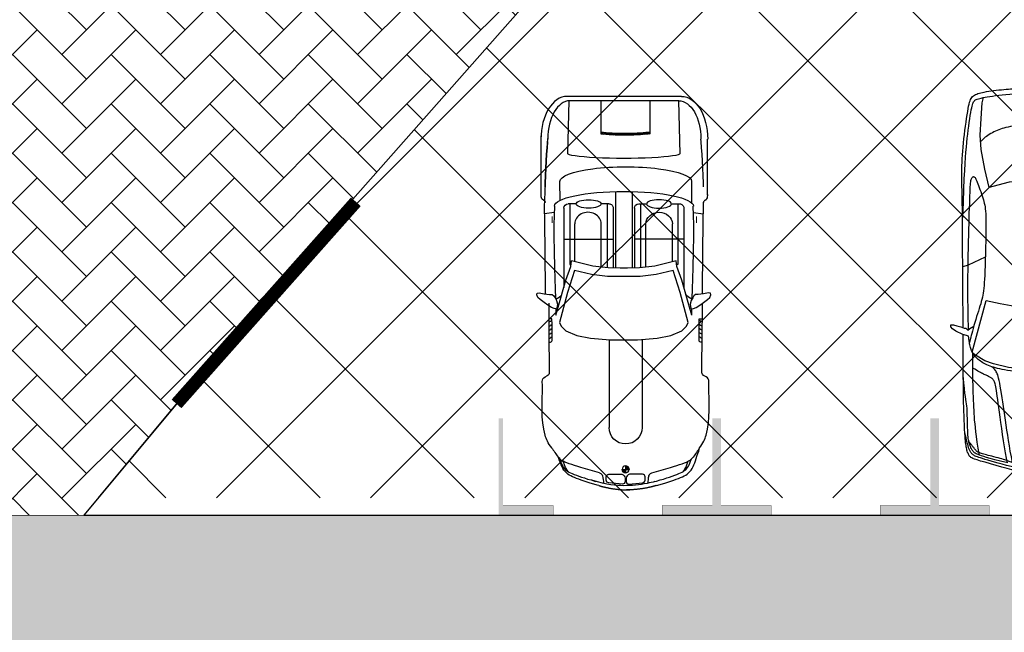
# Model space of a CAD drawing. Header units: millimetres. Extents: x 747415 to 1601423, y -236173 to 551995.
# Tile 233 of 256: x 982679 to 993973, y 161381 to 168408. Entities that reach past the tile are written whole.
import ezdxf

# ---------------------------------------------------------------- set-up
doc = ezdxf.new("R2010")
doc.units = ezdxf.units.MM
doc.header["$LTSCALE"] = 100
doc.header["$MEASUREMENT"] = 0
doc.linetypes.add('DASHED2', pattern=[9.525, 6.35, -3.175])
doc.layers.get('0').update_dxf_attribs({"linetype": 'CONTINUOUS', "lineweight": 0})
for name, color, linetype in [('CONTROL_POINTS', 140, 'CONTINUOUS'), ('T--A9041_VERHARDING_Parkeren', 9, 'CONTINUOUS'), ('T--L9041_VERHARDING_Wegen', 7, 'CONTINUOUS'), ('T--L9082_INRICHTING_SPECIFIEK_Auto', 8, 'CONTINUOUS')]:
    doc.layers.add(name, color=color, linetype=linetype)
for name, color, linetype, lineweight in [('T--A9041_VERHARDING_Wegen', 21, 'CONTINUOUS', 0), ('T--A9042_BEPLANTING', 90, 'CONTINUOUS', 0), ('T--L9032_HEKWERKEN', 7, 'CONTINUOUS', 0), ('T--L9067_BEHEERVOORZIENING_Belijning', 7, 'DASHED2', 0)]:
    doc.layers.add(name, color=color, linetype=linetype, lineweight=lineweight)
doc.layers.add('T--A9072_BELIJNING', color=7, linetype='CONTINUOUS', lineweight=0, true_color=0xffffff)

# ---------------------------------------------------------------- blocks, each defined once
blk = doc.blocks.new('auto107')
at = {"linetype": 'Continuous'}
for points in [[(1624, 1646), (1643, 1648), (1649, 1673), (1663, 1714), (1701, 1796), (1725, 1834), (1751, 1851), (1773, 1853), (1771, 1823), (1761, 1785), (1748, 1738), (1734, 1699), (1732, 1681), (1712, 1659), (1731, 1633), (1755, 1589)], [(72, 923), (73, 936), (74, 950), (75, 965), (76, 979), (78, 994), (79, 1008), (80, 1021), (82, 1035), (86, 1053), (91, 1077), (99, 1109), (110, 1151), (124, 1205), (141, 1267), (159, 1333), (178, 1399), (195, 1460), (210, 1512), (222, 1552), (232, 1580), (239, 1600), (245, 1613), (250, 1622), (256, 1628), (263, 1634), (270, 1640), (279, 1645), (288, 1650), (299, 1655), (309, 1660), (321, 1664), (333, 1667), (346, 1670), (360, 1673), (374, 1676), (388, 1678), (404, 1680), (421, 1683), (441, 1685), (465, 1687), (495, 1689), (531, 1691), (575, 1694), (624, 1696), (677, 1698), (730, 1700), (783, 1702), (832, 1704), (877, 1705), (927, 1706), (991, 1707), (1080, 1708), (1204, 1709), (1373, 1710), (1592, 1711), (1662, 1711)], [(189, 1200), (208, 1282), (224, 1348), (238, 1401), (250, 1442), (260, 1473), (269, 1499), (276, 1520), (283, 1537), (289, 1551), (294, 1563), (300, 1572), (305, 1581), (312, 1588), (318, 1595), (326, 1601), (333, 1607), (341, 1612), (349, 1616), (357, 1621), (366, 1624), (375, 1628), (384, 1631), (394, 1634), (404, 1637), (415, 1641), (427, 1644), (440, 1647), (454, 1650), (470, 1652), (487, 1655), (505, 1656), (525, 1658), (546, 1659), (568, 1659), (591, 1660), (613, 1660), (636, 1661), (659, 1661), (681, 1662), (704, 1662), (726, 1663), (749, 1663), (771, 1664), (793, 1665), (816, 1666), (840, 1668), (864, 1671), (890, 1675), (917, 1680), (950, 1685), (990, 1691), (1041, 1697), (1107, 1703), (1190, 1709)], [(1738, 1711), (1849, 1712), (2125, 1713), (2402, 1715), (2663, 1717), (2889, 1718), (3067, 1720), (3202, 1722), (3301, 1724), (3373, 1725), (3428, 1726), (3472, 1726), (3514, 1726), (3555, 1726), (3596, 1725), (3637, 1723), (3678, 1721), (3722, 1719), (3766, 1715), (3812, 1711), (3860, 1707), (3907, 1702), (3955, 1697), (4003, 1691), (4050, 1685), (4096, 1678), (4140, 1672), (4181, 1665), (4218, 1659), (4252, 1653), (4280, 1648), (4304, 1643), (4325, 1637), (4342, 1632), (4357, 1626), (4369, 1619), (4380, 1611), (4390, 1602), (4398, 1592), (4406, 1580), (4413, 1568), (4419, 1555), (4424, 1541), (4429, 1525), (4434, 1508), (4439, 1489), (4443, 1468), (4447, 1444), (4451, 1418), (4455, 1390), (4459, 1361), (4463, 1331), (4466, 1301), (4469, 1272), (4472, 1244), (4475, 1217), (4477, 1192), (4479, 1168), (4481, 1146), (4483, 1125), (4484, 1106), (4486, 1088), (4487, 1070), (4488, 1052), (4488, 1033), (4489, 1013), (4489, 992), (4489, 968), (4490, 944), (4490, 918), (4490, 892), (4490, 866), (4490, 840), (4490, 813), (4490, 788), (4489, 763), (4489, 740), (4489, 718), (4488, 698), (4488, 680), (4487, 662), (4486, 644), (4484, 626), (4483, 607), (4481, 586), (4479, 564), (4477, 540), (4475, 515), (4472, 488), (4469, 460), (4466, 431), (4463, 401), (4459, 371), (4455, 341), (4451, 313), (4447, 287), (4443, 264), (4439, 243), (4434, 224), (4429, 207), (4424, 191), (4419, 177), (4413, 164), (4406, 151), (4398, 140), (4390, 130), (4380, 121), (4369, 113), (4357, 106), (4342, 100), (4325, 95), (4304, 89), (4280, 84), (4252, 79), (4218, 73), (4181, 66), (4140, 60), (4096, 53), (4050, 47), (4003, 41), (3955, 35), (3907, 30), (3860, 25), (3812, 20), (3766, 17), (3722, 13), (3678, 11), (3637, 8), (3596, 7), (3555, 6), (3514, 5), (3472, 5), (3428, 6), (3373, 7), (3301, 8), (3202, 10), (3067, 12), (2889, 13), (2663, 15), (2402, 17), (2125, 18), (1849, 20), (1738, 20)], [(2998, 1713), (3180, 1707), (3327, 1703), (3446, 1698), (3543, 1693), (3622, 1688), (3690, 1684), (3752, 1679), (3810, 1674), (3863, 1669), (3913, 1664), (3961, 1658), (4007, 1653), (4052, 1647), (4095, 1641), (4136, 1635), (4173, 1629), (4207, 1623), (4237, 1618), (4261, 1613), (4281, 1608), (4297, 1604), (4310, 1599), (4320, 1595), (4329, 1591), (4336, 1586), (4342, 1581), (4348, 1576), (4353, 1569), (4357, 1560), (4361, 1549), (4366, 1536), (4370, 1521), (4374, 1503), (4379, 1483), (4383, 1460), (4388, 1434), (4392, 1405), (4397, 1374), (4402, 1340), (4406, 1303), (4411, 1263), (4415, 1221), (4419, 1177), (4422, 1128), (4425, 1074), (4427, 1013), (4428, 944), (4429, 866)], [(117, 863), (120, 955), (127, 1033), (136, 1101), (147, 1161), (159, 1213), (172, 1262), (185, 1308), (197, 1351), (208, 1391), (219, 1428), (229, 1461), (237, 1489), (245, 1513), (251, 1532), (256, 1548), (261, 1561), (266, 1572), (271, 1581), (276, 1589), (281, 1597), (287, 1604), (293, 1610), (300, 1616), (307, 1622), (315, 1627), (322, 1631), (330, 1635), (338, 1639), (346, 1642), (354, 1645), (362, 1648), (370, 1650), (378, 1653), (386, 1655), (396, 1658), (407, 1660), (420, 1664), (435, 1668), (453, 1672), (476, 1678), (503, 1684), (536, 1691)], [(154, 865), (155, 916), (158, 960), (162, 1000), (166, 1035), (171, 1065), (176, 1091), (181, 1113), (186, 1132), (191, 1147), (195, 1161), (200, 1172), (204, 1182), (208, 1191), (212, 1201), (216, 1210), (220, 1221), (225, 1234), (229, 1249), (235, 1268), (240, 1288), (246, 1311), (252, 1334), (258, 1358), (264, 1381), (269, 1402), (275, 1423), (280, 1442), (285, 1459), (289, 1475), (294, 1489), (297, 1501), (301, 1512), (304, 1521), (307, 1529), (310, 1536), (313, 1542), (316, 1548), (320, 1553), (324, 1558), (328, 1562), (333, 1567), (338, 1571), (344, 1576), (350, 1580), (357, 1585), (364, 1590), (370, 1595), (377, 1601), (384, 1606), (392, 1613), (401, 1620), (411, 1628), (424, 1637), (440, 1648)], [(189, 1203), (243, 1214), (305, 1226), (372, 1237), (443, 1248), (514, 1258), (584, 1268), (651, 1277), (713, 1286), (771, 1294), (824, 1301), (872, 1308), (915, 1314), (954, 1319), (987, 1324), (1016, 1329), (1041, 1333), (1062, 1337), (1080, 1341), (1095, 1344), (1107, 1347), (1117, 1351), (1125, 1354), (1132, 1358), (1138, 1361), (1143, 1365), (1148, 1369), (1152, 1374), (1156, 1379), (1160, 1384), (1164, 1390), (1168, 1397), (1172, 1405), (1177, 1413), (1181, 1421), (1186, 1430), (1190, 1439), (1195, 1448), (1199, 1458), (1204, 1468), (1208, 1479), (1214, 1490), (1219, 1501), (1226, 1513), (1233, 1527), (1242, 1541), (1252, 1558), (1263, 1577), (1276, 1600)], [(275, 1525), (356, 1538), (428, 1549), (490, 1557), (545, 1564), (594, 1570), (638, 1575), (679, 1579), (718, 1582), (755, 1584), (792, 1586), (829, 1588), (866, 1590), (906, 1592), (948, 1593), (991, 1595), (1035, 1596), (1081, 1597), (1129, 1598), (1177, 1599), (1227, 1600), (1278, 1600), (1330, 1600), (1384, 1600), (1439, 1600)], [(1624, 86), (1616, 87), (1606, 88), (1595, 89), (1583, 90), (1570, 92), (1556, 95), (1541, 98), (1527, 101), (1513, 105), (1500, 109), (1488, 113), (1476, 118), (1465, 123), (1454, 129), (1444, 135), (1434, 141), (1424, 148), (1414, 156), (1404, 164), (1395, 173), (1385, 183), (1375, 194), (1366, 206), (1356, 218), (1347, 232), (1338, 246), (1329, 261), (1321, 277), (1313, 294), (1306, 311), (1299, 329), (1292, 349), (1286, 370), (1279, 391), (1273, 415), (1267, 440), (1261, 468), (1255, 497), (1249, 530), (1243, 565), (1238, 606), (1233, 654), (1229, 711), (1227, 781), (1226, 866), (1227, 951), (1229, 1021), (1233, 1078), (1238, 1126), (1243, 1167), (1249, 1202), (1255, 1235), (1261, 1264), (1267, 1292), (1273, 1317), (1279, 1340), (1286, 1362), (1292, 1383), (1299, 1402), (1306, 1421), (1313, 1438), (1321, 1455), (1329, 1471), (1338, 1486), (1347, 1500), (1356, 1513), (1366, 1526), (1375, 1538), (1385, 1549), (1395, 1559), (1404, 1568), (1414, 1576), (1424, 1584), (1434, 1591), (1444, 1597), (1454, 1603), (1465, 1609), (1476, 1614), (1488, 1619), (1500, 1623), (1513, 1627), (1527, 1631), (1541, 1634), (1556, 1637), (1570, 1639), (1583, 1641), (1595, 1643), (1606, 1644), (1616, 1645), (1624, 1646)], [(1719, 1649), (1748, 1650), (1781, 1651), (1817, 1652), (1856, 1653), (1897, 1654), (1942, 1655), (1991, 1655), (2045, 1656), (2105, 1656), (2171, 1656), (2244, 1656), (2323, 1656), (2405, 1655), (2488, 1654), (2571, 1652), (2652, 1651), (2728, 1649), (2801, 1647), (2870, 1645), (2935, 1643), (2996, 1641), (3054, 1640), (3109, 1638), (3161, 1636), (3209, 1635), (3252, 1634), (3291, 1632), (3325, 1631), (3354, 1629), (3378, 1628), (3398, 1626), (3414, 1624), (3428, 1622), (3439, 1619), (3448, 1616), (3456, 1613), (3462, 1609), (3466, 1605), (3469, 1601), (3471, 1597), (3472, 1592), (3471, 1588), (3469, 1583), (3466, 1579), (3461, 1574), (3454, 1569), (3445, 1565), (3435, 1560), (3422, 1555), (3407, 1549), (3390, 1543), (3370, 1536), (3349, 1528), (3325, 1519), (3301, 1510), (3276, 1502), (3252, 1493), (3228, 1486), (3207, 1479), (3186, 1473), (3166, 1468), (3145, 1464), (3124, 1460), (3101, 1457), (3075, 1455), (3046, 1452), (3012, 1451), (2972, 1450), (2925, 1449), (2869, 1450), (2805, 1450), (2735, 1452), (2661, 1454), (2586, 1456), (2514, 1458), (2448, 1460), (2390, 1462), (2339, 1464), (2295, 1466), (2256, 1468), (2222, 1470), (2191, 1473), (2163, 1477), (2137, 1481), (2112, 1485), (2088, 1490), (2064, 1496), (2040, 1503), (2014, 1510), (1987, 1518), (1959, 1527), (1929, 1536), (1899, 1546), (1866, 1556), (1832, 1566), (1798, 1577), (1763, 1587), (1731, 1597), (1701, 1605), (1674, 1613), (1651, 1619), (1633, 1624), (1616, 1628), (1600, 1632), (1585, 1635), (1569, 1639)], [(4379, 253), (4318, 240), (4140, 229), (3949, 216), (3784, 226), (3559, 269), (3349, 319), (3376, 420), (3410, 550), (3421, 662), (3425, 866), (3421, 1070), (3410, 1182), (3376, 1312), (3349, 1413), (3559, 1463), (3784, 1505), (3949, 1516), (4140, 1503), (4318, 1492), (4379, 1479)], [(3875, 221), (3880, 226), (3896, 242), (3910, 258), (3923, 273), (3934, 288), (3945, 304), (3956, 320), (3966, 338), (3976, 356), (3986, 374), (3994, 392), (4003, 411), (4010, 429), (4017, 448), (4024, 467), (4030, 488), (4036, 511), (4041, 536), (4047, 564), (4052, 599), (4057, 643), (4061, 700), (4065, 773), (4068, 866), (4065, 959), (4061, 1032), (4057, 1089), (4052, 1133), (4047, 1168), (4041, 1196), (4036, 1221), (4030, 1244), (4024, 1265), (4017, 1284), (4010, 1303), (4003, 1321), (3994, 1339), (3986, 1358), (3976, 1376), (3966, 1394), (3956, 1411), (3945, 1428), (3934, 1444), (3923, 1459), (3910, 1474), (3896, 1490), (3880, 1506), (3875, 1511)], [(189, 1144), (256, 1158), (322, 1170), (385, 1181), (447, 1191), (507, 1200), (565, 1209), (622, 1217), (678, 1226), (732, 1233), (785, 1241), (836, 1249), (887, 1256), (936, 1264), (983, 1271), (1027, 1278), (1067, 1285), (1104, 1292), (1135, 1298), (1160, 1304), (1181, 1309), (1198, 1314), (1211, 1319), (1223, 1325), (1233, 1331), (1243, 1337), (1253, 1344), (1262, 1351), (1271, 1359), (1279, 1368), (1287, 1378)], [(1662, 21), (1592, 21), (1373, 22), (1204, 23), (1080, 24), (991, 25), (927, 26), (877, 27), (832, 28), (783, 30), (730, 32), (677, 34), (624, 36), (575, 38), (531, 41), (495, 43), (465, 45), (441, 47), (421, 49), (404, 51), (388, 54), (374, 56), (360, 59), (346, 62), (333, 65), (321, 68), (309, 72), (299, 77), (288, 81), (279, 87), (270, 92), (263, 98), (256, 104), (250, 110), (245, 119), (239, 132), (232, 151), (222, 180), (210, 220), (195, 272), (178, 333), (159, 399), (141, 465), (124, 527), (110, 581), (99, 623), (91, 655), (86, 679), (82, 697), (80, 711), (79, 724), (78, 738), (76, 752), (75, 767), (74, 782), (73, 796), (72, 809), (71, 820), (71, 831), (71, 840), (71, 849), (71, 858), (71, 866), (71, 874), (71, 883), (71, 892), (71, 901), (71, 912), (72, 923)], [(117, 869), (120, 777), (127, 698), (136, 631), (147, 571), (159, 519), (172, 470), (185, 424), (197, 381), (208, 341), (219, 304), (229, 271), (237, 243), (245, 219), (251, 200), (256, 184), (261, 171), (266, 160), (271, 151), (276, 143), (281, 135), (287, 128), (293, 121), (300, 116), (307, 110), (315, 105), (322, 101), (330, 97), (338, 93), (346, 90), (354, 87), (362, 84), (370, 82), (378, 79), (386, 77), (396, 74), (407, 71), (420, 68), (435, 64), (453, 60), (476, 54), (503, 48), (536, 41)], [(154, 866), (155, 816), (158, 771), (162, 732), (166, 697), (171, 667), (176, 641), (181, 619), (186, 600), (191, 584), (195, 571), (200, 560), (204, 550), (208, 540), (212, 531), (216, 521), (220, 510), (225, 498), (229, 482), (235, 464), (240, 443), (246, 421), (252, 398), (258, 374), (264, 351), (269, 330), (275, 309), (280, 290), (285, 273), (289, 257), (294, 243), (297, 231), (301, 220), (304, 211), (307, 203), (310, 196), (313, 189), (316, 184), (320, 179), (324, 174), (328, 169), (333, 165), (338, 161), (344, 156), (350, 152), (357, 147), (364, 142), (370, 137), (377, 131), (384, 125), (392, 119), (401, 112), (411, 104), (424, 94), (440, 83)], [(2998, 19), (3180, 24), (3327, 29), (3446, 34), (3543, 39), (3622, 43), (3690, 48), (3752, 53), (3810, 58), (3863, 63), (3913, 68), (3961, 73), (4007, 79), (4052, 85), (4095, 91), (4136, 97), (4173, 103), (4207, 108), (4237, 114), (4261, 119), (4281, 124), (4297, 128), (4310, 132), (4320, 137), (4329, 141), (4336, 145), (4342, 150), (4348, 156), (4353, 163), (4357, 172), (4361, 183), (4366, 195), (4370, 211), (4374, 228), (4379, 249), (4383, 272), (4388, 298), (4392, 326), (4397, 358), (4402, 392), (4406, 429), (4411, 468), (4415, 510), (4419, 555), (4422, 604), (4425, 658), (4427, 719), (4428, 787), (4429, 866)], [(189, 588), (256, 574), (322, 562), (385, 551), (447, 541), (507, 532), (565, 523), (622, 514), (678, 506), (732, 498), (785, 491), (836, 483), (887, 476), (936, 468), (983, 461), (1027, 454), (1067, 447), (1104, 440), (1135, 434), (1160, 428), (1181, 423), (1198, 418), (1211, 413), (1223, 407), (1233, 401), (1243, 395), (1253, 388), (1262, 381), (1271, 372), (1279, 363), (1287, 354)], [(189, 532), (208, 450), (224, 384), (238, 331), (250, 290), (260, 258), (269, 233), (276, 212), (283, 195), (289, 181), (294, 169), (300, 159), (305, 151), (312, 143), (318, 137), (326, 130), (333, 125), (341, 120), (349, 115), (357, 111), (366, 108), (375, 104), (384, 101), (394, 98), (404, 94), (415, 91), (427, 88), (440, 85), (454, 82), (470, 79), (487, 77), (505, 76), (525, 74), (546, 73), (568, 73), (591, 72), (613, 72), (636, 71), (659, 71), (681, 70), (704, 70), (726, 69), (749, 69), (771, 68), (793, 67), (816, 66), (840, 64), (864, 61), (890, 57), (917, 52), (950, 47), (990, 41), (1041, 34), (1107, 28), (1190, 23)], [(189, 529), (243, 518), (305, 506), (372, 495), (443, 484), (514, 474), (584, 464), (651, 455), (713, 446), (771, 438), (824, 431), (872, 424), (915, 418), (954, 413), (987, 408), (1016, 403), (1041, 399), (1062, 395), (1080, 391), (1095, 388), (1107, 384), (1117, 381), (1125, 378), (1132, 374), (1138, 371), (1143, 367), (1148, 363), (1152, 358), (1156, 353), (1160, 348), (1164, 341), (1168, 335), (1172, 327), (1177, 319), (1181, 311), (1186, 302), (1190, 293), (1195, 283), (1199, 274), (1204, 263), (1208, 253), (1214, 242), (1219, 230), (1226, 218), (1233, 205), (1242, 191), (1252, 174), (1263, 154), (1276, 132)], [(1719, 83), (1748, 82), (1781, 81), (1817, 80), (1856, 79), (1897, 78), (1942, 77), (1991, 76), (2045, 76), (2105, 76), (2171, 75), (2244, 76), (2323, 76), (2405, 77), (2488, 78), (2571, 79), (2652, 81), (2728, 83), (2801, 85), (2870, 87), (2935, 89), (2996, 91), (3054, 92), (3109, 94), (3161, 96), (3209, 97), (3252, 98), (3291, 100), (3325, 101), (3354, 102), (3378, 104), (3398, 106), (3414, 108), (3428, 110), (3439, 113), (3448, 116), (3456, 119), (3462, 123), (3466, 127), (3469, 131), (3471, 135), (3472, 140), (3471, 144), (3469, 149), (3466, 153), (3461, 158), (3454, 163), (3445, 167), (3435, 172), (3422, 177), (3407, 183), (3390, 189), (3370, 196), (3349, 204), (3325, 213), (3301, 221), (3276, 230), (3252, 239), (3228, 246), (3207, 253), (3186, 259), (3166, 264), (3145, 268), (3124, 272), (3101, 275), (3075, 277), (3046, 279), (3012, 281), (2972, 282), (2925, 283), (2869, 282), (2805, 282), (2735, 280), (2661, 278), (2586, 276), (2514, 274), (2448, 272), (2390, 270), (2339, 268), (2295, 266), (2256, 264), (2222, 261), (2191, 259), (2163, 255), (2137, 251), (2112, 247), (2088, 242), (2064, 236), (2040, 229), (2014, 222), (1987, 214), (1959, 205), (1929, 196), (1899, 186), (1866, 176), (1832, 166), (1798, 155), (1763, 145), (1731, 135), (1701, 127), (1674, 119), (1651, 113), (1633, 108), (1616, 104), (1600, 100), (1585, 96), (1569, 93)], [(275, 207), (356, 194), (428, 183), (490, 174), (545, 167), (594, 162), (638, 157), (679, 153), (718, 150), (755, 148), (792, 146), (829, 144), (866, 142), (906, 140), (948, 139), (991, 137), (1035, 136), (1081, 134), (1129, 133), (1177, 133), (1227, 132), (1278, 132), (1330, 132), (1384, 132), (1439, 132)], [(1624, 86), (1643, 84), (1649, 59), (1663, 18), (1701, -64), (1725, -102), (1751, -119), (1773, -121), (1771, -91), (1761, -54), (1748, -6), (1734, 33), (1732, 51), (1712, 73), (1731, 99), (1755, 142)]]:
    blk.add_lwpolyline(points, dxfattribs=at)
for points in [[(2550, 1457), (2457, 1654), (2439, 1715)], [(2550, 275), (2457, 78), (2439, 17)]]:
    blk.add_lwpolyline(points)
blk.add_lwpolyline([(2053, 284), (1459, 124), (1425, 160), (1361, 270), (1323, 369), (1284, 541), (1264, 704), (1264, 866), (1264, 1028), (1284, 1190), (1323, 1363), (1361, 1462), (1425, 1571), (1459, 1608), (2053, 1448), (2017, 1287), (1993, 1159), (1978, 1035), (1978, 943), (1978, 866), (1978, 789), (1978, 697), (1993, 573), (2017, 444)], close=True, dxfattribs=at)
blk.add_circle((211, 866), 43.8, dxfattribs=at)
at = {"layer": 'CONTROL_POINTS', "color": 255}
blk.add_circle((71, 870), 0.0123, dxfattribs=at)
at = {"layer": 'CONTROL_POINTS', "color": 1}
blk.add_point((71, 878), dxfattribs=at)
blk.add_point((71, 878), dxfattribs=at)
blk.add_point((71, 878), dxfattribs=at)
blk = doc.blocks.new('*X133')
at = {"color": 0}
for p, q in [((61395, 31750), (61418, 31772)), ((61398, 31771), (61404, 31776)), ((61387, 31654), (61408, 31674)), ((61387, 31635), (61407, 31655)), ((61389, 31672), (61409, 31693)), ((61390, 31691), (61411, 31712)), ((61391, 31711), (61412, 31732)), ((61393, 31730), (61415, 31752)), ((61383, 31526), (61403, 31545)), ((61383, 31508), (61402, 31527)), ((61384, 31562), (61404, 31581)), ((61384, 31544), (61403, 31563)), ((61385, 31598), (61405, 31618)), ((61385, 31580), (61404, 31600)), ((61386, 31617), (61406, 31636)), ((61383, 31490), (61402, 31509)), ((61383, 31473), (61402, 31492)), ((61383, 31455), (61402, 31474)), ((61383, 31437), (61402, 31456)), ((61384, 31420), (61402, 31439)), ((61384, 31403), (61403, 31421)), ((61384, 31385), (61403, 31404)), ((61385, 31368), (61403, 31387)), ((61385, 31351), (61404, 31369)), ((61386, 31334), (61404, 31352)), ((61387, 31317), (61405, 31335)), ((61388, 31300), (61406, 31319)), ((61389, 31284), (61407, 31302)), ((61390, 31267), (61408, 31285)), ((61391, 31251), (61409, 31269)), ((61393, 31235), (61410, 31252)), ((61395, 31219), (61412, 31236)), ((61402, 31209), (61413, 31220))]:
    blk.add_line(p, q, dxfattribs=at)
blk = doc.blocks.new('*X134')
at = {"color": 0}
for p, q in [((58055.1, 31525.3), (58057.3, 31527.5)), ((58055.1, 31509.9), (58069.6, 31524.4)), ((58055.1, 31494.5), (58078.8, 31518.3)), ((58020.1, 31490.3), (58022.3, 31492.6)), ((58023.2, 31478), (58037.7, 31492.6)), ((58029.3, 31468.8), (58053.1, 31492.6)), ((58037.9, 31462), (58055.1, 31479.2)), ((58049.3, 31458), (58055.1, 31463.8)), ((58068.5, 31492.6), (58085.6, 31509.7)), ((58083.8, 31492.6), (58089.6, 31498.3))]:
    blk.add_line(p, q, dxfattribs=at)
blk = doc.blocks.new('auto108')
for p, q in [((3058, 2032), (3189, 2034)), ((3189, 2034), (3316, 2035)), ((3316, 2035), (3389, 2035)), ((3471, 2084), (4114, 2084)), ((3567, 2037), (3607, 2036)), ((3607, 2036), (3696, 2034)), ((3696, 2034), (3781, 2030)), ((1429, 2018), (1446, 2019)), ((1452, 2019), (1494, 2019)), ((1494, 2019), (1850, 2021)), ((1804, 1986), (1884, 1987)), ((1850, 2021), (1954, 2022)), ((1884, 1987), (1988, 1988)), ((1954, 2022), (2062, 2023)), ((1988, 1988), (2052, 1988)), ((2052, 1988), (2052, 2023)), ((2062, 2023), (2173, 2023)), ((2173, 2023), (2230, 2024)), ((2338, 2024), (2408, 2025)), ((2408, 2025), (2532, 2026)), ((2532, 2026), (2659, 2027)), ((2636, 1918), (2833, 1922)), ((2659, 2027), (2791, 2029)), ((2791, 2029), (2924, 2030)), ((2833, 1922), (2993, 1924)), ((2924, 2030), (3058, 2032)), ((2993, 1924), (3125, 1924)), ((3125, 1924), (3240, 1922)), ((3240, 1922), (3345, 1919)), ((3781, 2030), (3862, 2025)), ((3862, 2025), (3941, 2021)), ((3941, 2021), (4015, 2015)), ((4015, 2015), (4085, 2009)), ((4085, 2009), (4114, 2007)), ((301, 1807), (310, 1820)), ((310, 1820), (321, 1832)), ((321, 1832), (332, 1843)), ((332, 1843), (345, 1854)), ((345, 1854), (361, 1863)), ((361, 1863), (378, 1872)), ((378, 1872), (396, 1881)), ((390, 1791), (400, 1818)), ((396, 1881), (417, 1889)), ((400, 1818), (409, 1841)), ((409, 1841), (417, 1862)), ((417, 1889), (447, 1900)), ((2287, 1908), (2393, 1911)), ((2393, 1911), (2636, 1918)), ((3321, 1811), (2412, 1811)), ((2965, 1811), (2965, 1243)), ((3628, 1900), (3383, 1898)), ((247, 1678), (257, 1707)), ((257, 1707), (267, 1732)), ((267, 1732), (276, 1754)), ((276, 1754), (284, 1774)), ((284, 1774), (293, 1792)), ((293, 1792), (301, 1807)), ((359, 1694), (370, 1729)), ((370, 1729), (380, 1762)), ((380, 1762), (390, 1791)), ((3370, 1742), (2675, 1742)), ((2675, 1742), (2675, 1729)), ((3370, 1670), (3370, 1762)), ((4554, 1752), (4554, 504)), ((4603, 1784), (4603, 472)), ((214, 1577), (226, 1614)), ((226, 1614), (237, 1647)), ((237, 1647), (247, 1678)), ((284, 1442), (347, 1656)), ((347, 1656), (359, 1694)), ((2705, 1679), (3142, 1679)), ((186, 1479), (191, 1498)), ((191, 1498), (203, 1538)), ((203, 1538), (214, 1577)), ((2645, 1375), (3142, 1375)), ((3370, 1293), (3370, 1384)), ((4175, 1423), (4194, 1423)), ((4194, 1423), (4554, 1423)), ((1814, 1332), (805, 1332)), ((3321, 1243), (2636, 1243)), ((3370, 1312), (2638, 1312)), ((324, 1143), (284, 1143)), ((324, 1143), (324, 1183)), ((364, 1143), (324, 1143)), ((324, 1104), (324, 1143)), ((3512, 1219), (2635, 1219)), ((3512, 1026), (2635, 1026)), ((1810, 955), (805, 955)), ((3321, 1002), (2636, 1002)), ((3370, 933), (2638, 933)), ((2965, 434), (2965, 1002)), ((3370, 952), (3370, 861)), ((139, 837), (144, 818)), ((144, 818), (156, 778)), ((191, 786), (187, 802)), ((284, 845), (347, 631)), ((2645, 863), (3142, 863)), ((4171, 864), (4190, 864)), ((4190, 864), (4554, 864)), ((156, 778), (167, 738)), ((167, 738), (179, 701)), ((179, 701), (190, 667)), ((203, 746), (191, 786)), ((214, 707), (203, 746)), ((226, 671), (214, 707)), ((190, 667), (201, 635)), ((201, 635), (211, 606)), ((211, 606), (221, 580)), ((221, 580), (230, 556)), ((237, 637), (226, 671)), ((247, 606), (237, 637)), ((257, 578), (247, 606)), ((267, 553), (257, 578)), ((347, 631), (359, 593)), ((359, 593), (370, 557)), ((3370, 575), (3370, 483)), ((230, 556), (239, 535)), ((239, 535), (249, 515)), ((249, 515), (259, 497)), ((259, 497), (271, 480)), ((276, 530), (267, 553)), ((271, 480), (285, 463)), ((284, 510), (276, 530)), ((293, 493), (284, 510)), ((285, 463), (300, 449)), ((301, 477), (293, 493)), ((310, 464), (301, 477)), ((321, 452), (310, 464)), ((332, 441), (321, 452)), ((370, 557), (380, 525)), ((380, 525), (390, 495)), ((380, 525), (390, 495)), ((390, 495), (400, 469)), ((390, 495), (400, 469)), ((400, 469), (409, 445)), ((400, 469), (409, 445)), ((2675, 503), (2675, 516)), ((3370, 503), (2675, 503)), ((2705, 559), (3142, 559)), ((300, 449), (317, 436)), ((317, 436), (336, 424)), ((345, 431), (332, 441)), ((336, 424), (356, 414)), ((361, 421), (345, 431)), ((356, 414), (377, 404)), ((361, 424), (378, 415)), ((378, 412), (361, 421)), ((377, 404), (399, 395)), ((378, 415), (396, 406)), ((396, 404), (378, 412)), ((396, 406), (417, 397)), ((396, 404), (416, 395)), ((417, 395), (396, 404)), ((399, 395), (423, 386)), ((409, 445), (417, 425)), ((409, 445), (417, 425)), ((417, 425), (424, 408)), ((417, 397), (447, 387)), ((440, 387), (417, 395)), ((423, 386), (449, 377)), ((424, 408), (430, 395)), ((429, 393), (431, 390)), ((430, 395), (432, 392)), ((464, 379), (440, 387)), ((449, 377), (460, 374)), ((3321, 434), (2412, 434)), ((3628, 386), (3410, 388)), ((1494, 265), (1423, 266)), ((1850, 264), (1494, 265)), ((1804, 301), (1884, 300)), ((1954, 263), (1850, 264)), ((1884, 300), (1988, 299)), ((2062, 262), (1954, 263)), ((1988, 299), (2052, 298)), ((2052, 298), (2052, 264)), ((2173, 261), (2062, 262)), ((2230, 261), (2173, 261)), ((2393, 334), (2287, 337)), ((2636, 327), (2393, 334)), ((2833, 323), (2636, 327)), ((2993, 321), (2833, 323)), ((3125, 321), (2993, 321)), ((3240, 323), (3125, 321)), ((3345, 326), (3240, 323)), ((3781, 227), (3696, 224)), ((3696, 224), (3781, 227)), ((3862, 232), (3781, 227)), ((3781, 227), (3862, 232)), ((3862, 232), (3941, 237)), ((3941, 236), (3862, 232)), ((4015, 242), (3941, 236)), ((3941, 237), (4015, 242)), ((4015, 242), (4121, 251)), ((4085, 248), (4015, 242)), ((2408, 220), (2338, 221)), ((2532, 219), (2408, 220)), ((2659, 218), (2532, 219)), ((2791, 216), (2659, 218)), ((2924, 215), (2791, 216)), ((3058, 213), (2924, 215)), ((3189, 211), (3058, 213)), ((3316, 210), (3189, 211)), ((3343, 210), (3316, 210)), ((3411, 211), (3343, 210)), ((3514, 218), (3411, 211)), ((3471, 173), (4150, 173)), ((3607, 221), (3514, 218)), ((3567, 220), (3607, 221)), ((3696, 224), (3607, 221)), ((3607, 221), (3696, 224))]:
    blk.add_line(p, q)
for points in [[(2175, 1892), (2168, 1904), (2169, 1921), (2181, 1952), (2209, 1995), (2240, 2038), (2273, 2084), (2298, 2108), (2326, 2120), (2346, 2118), (2348, 2092), (2339, 2036), (2331, 1976), (2329, 1943), (2316, 1925), (2294, 1912), (2261, 1893), (2221, 1885), (2195, 1886)], [(1810, 1123), (1810, 1280), (1830, 1504), (1862, 1660), (1915, 1788), (1968, 1843), (2011, 1861), (2355, 1768), (2606, 1690), (2559, 1494), (2538, 1311), (2536, 1165), (2536, 1123), (2536, 1080), (2538, 934), (2559, 751), (2606, 555), (2355, 477), (2011, 384), (1968, 402), (1915, 457), (1862, 585), (1830, 741), (1810, 965)], [(2175, 353), (2168, 341), (2169, 324), (2181, 293), (2209, 250), (2240, 207), (2273, 161), (2298, 137), (2326, 125), (2346, 127), (2348, 153), (2339, 209), (2331, 269), (2329, 302), (2316, 320), (2294, 333), (2261, 352), (2221, 360), (2195, 359)]]:
    blk.add_lwpolyline(points, close=True)
for points in [[(3272, 1921), (3255, 2034)], [(139, 1492), (144, 1512), (156, 1552), (167, 1592), (179, 1629), (190, 1663), (201, 1695), (211, 1723), (221, 1750), (230, 1773), (239, 1795), (249, 1814), (259, 1833), (271, 1850), (285, 1866), (300, 1881), (317, 1894), (336, 1906), (356, 1916), (377, 1926), (399, 1935), (423, 1944), (449, 1953), (476, 1961), (505, 1970), (533, 1981), (571, 1990)], [(296, 1798), (303, 1804), (316, 1814), (331, 1824), (348, 1833), (367, 1841), (388, 1850), (410, 1858), (416, 1860)], [(2092, 1901), (2168, 1903)], [(2093, 1901), (2185, 1875), (2496, 1788), (2651, 1732), (2716, 1723)], [(2277, 1902), (2299, 1863), (2322, 1836)], [(2716, 1723), (2656, 1477), (2637, 1304), (2634, 1164), (2634, 1123), (2634, 1081), (2637, 941), (2656, 768), (2716, 522)], [(3946, 1767), (4554, 1752)], [(296, 489), (303, 482), (316, 472), (331, 463), (348, 454), (367, 445), (388, 437), (410, 428), (416, 427)], [(2093, 344), (2185, 370), (2496, 457), (2651, 513), (2716, 522)], [(4554, 493), (3946, 478)], [(2168, 342), (2092, 344)], [(2277, 343), (2299, 382), (2322, 409)], [(3272, 324), (3255, 211)]]:
    blk.add_lwpolyline(points)
for points in [[(3412, 2055, -0.003452), (3412, 2055)], [(3412, 202, 0.003452), (3412, 202)]]:
    blk.add_lwpolyline(points, format="xyb")
for points in [[(155, 1179), (171, 1337, -0.414214), (200, 1366), (238, 1366, -0.414214), (268, 1337), (268, 1188, -0.291039), (222, 1150), (184, 1150, -0.414214)], [(155, 1107), (171, 950, 0.414214), (200, 920), (238, 920, 0.414214), (268, 950), (268, 1099, 0.291039), (222, 1137), (184, 1137, 0.414214)]]:
    blk.add_lwpolyline(points, format="xyb", close=True)
blk.add_circle((324, 1143), 39.7)
for centre, radius, start, end in [((1440, 2064), 47.1, 195.2914, 284.3416), ((3321, 1762), 49.3, 360, 90), ((237, 1456), 49.3, 283.7947, 343.5607), ((805, 1143), 189, 90, 270), ((3321, 1293), 49.3, 270, 360), ((324, 1143), 39.7, 180, 270), ((324, 1143), 39.7, 0, 90), ((3321, 952), 49.3, 0, 90), ((237, 831), 49.3, 16.4393, 76.2053), ((3321, 483), 49.3, 270, 0), ((1440, 222), 47.1, 111.0771, 164.7086)]:
    blk.add_arc(centre, radius, start, end)
for centre, major_axis, ratio, start_param, end_param in [((4114, 1784), (489, 0), 0.61456, 0, 1.570796), ((1804, 2020), (0, -34.3), 0.624902, -1.56257, 0), ((1849, 2028), (0, -34.3), 0.624902, -1.340746, 0), ((1896, 2028), (0, -34.3), 0.624902, -1.357157, 0), ((1943, 2029), (0, -34.3), 0.624902, -1.355316, 0), ((1990, 2029), (0, -34.3), 0.624902, -1.354332, 0), ((2038, 2030), (0, -34.3), 0.624902, -1.349543, 0), ((4114, 1752), (439, 0), 0.579085, 0, 1.570796), ((3345, 1123), (0, 797), 0.211204, 3.141593, 6.283185), ((3628, 1144), (1, 756), 0.222398, -3.141593, 0), ((3948, 1123), (0, -645), 0.087484, -3.141593, 0), ((3142, 1527), (0, 152), 0.864333, 3.141593, 6.283185), ((4187, 1133), (0, -323), 0.087484, -2.68647, -0.584659), ((4206, 1133), (0, -323), 0.087484, -2.68647, -0.584659)]:
    blk.add_ellipse(centre, major_axis=major_axis, ratio=ratio, start_param=start_param, end_param=end_param)
blk.add_ellipse((3370, 1527), major_axis=(0, 143), ratio=0.338725)
at = {"extrusion": (0, 0, -1)}
for centre, major_axis, ratio, start_param, end_param in [((3142, 711), (0, -152), 0.864333, -3.141593, 0), ((4114, 504), (439, 0), 0.579085, 0, 1.570796), ((4114, 472), (489, 0), 0.61456, 0, 1.570796), ((1804, 266), (0, 34.3), 0.624902, -1.56257, 0), ((1849, 258), (0, 34.3), 0.624902, -1.340746, 0), ((1896, 258), (0, 34.3), 0.624902, -1.357157, 0), ((1943, 258), (0, 34.3), 0.624902, -1.355316, 0), ((1990, 257), (0, 34.3), 0.624902, -1.354332, 0), ((2038, 257), (0, 34.3), 0.624902, -1.349543, 0)]:
    blk.add_ellipse(centre, major_axis=major_axis, ratio=ratio, start_param=start_param, end_param=end_param, dxfattribs=at)
blk.add_ellipse((3370, 718), major_axis=(0, -143), ratio=0.338725, dxfattribs=at)
for points, knots in [([(571, 1990), (626, 2035), (853, 2125), (1099, 2097), (1285, 2097)], [72.513385, 72.513385, 72.513385, 72.513385, 210.766252, 779.411217, 779.411217, 779.411217, 779.411217]), ([(1285, 2097), (1307, 2097), (1358, 2107), (1385, 2075), (1395, 2052)], [0, 0, 0, 0, 64.592582, 138.656509, 138.656509, 138.656509, 138.656509]), ([(164, 1390), (146, 1302), (129, 1121), (146, 941), (201, 754)], [93.721229, 93.721229, 93.721229, 93.721229, 365.303664, 640.430937, 640.430937, 640.430937, 640.430937]), ([(571, 296), (626, 251), (853, 161), (1099, 189), (1285, 189)], [72.513385, 72.513385, 72.513385, 72.513385, 210.766252, 779.411217, 779.411217, 779.411217, 779.411217]), ([(1285, 189), (1307, 189), (1358, 179), (1385, 212), (1395, 235)], [0, 0, 0, 0, 64.592582, 138.656509, 138.656509, 138.656509, 138.656509])]:
    blk.add_open_spline(points, degree=3, knots=knots)
for points, start_tangent, end_tangent in [([(3412, 2055), (3401, 2042), (3387, 2035)], (-0.157438, -0.987529), (-0.999933, -0.011552)), ([(3412, 2055), (3430, 2076), (3477, 2085)], (0.361709, 0.932291), (1, 0)), ([(571, 1990), (504, 1946), (440, 1893), (417, 1862), (411, 1850)], (0.873356, 0.487083, -0.000015), (-0.33173, -0.943374)), ([(571, 296), (504, 341), (440, 394), (417, 425), (411, 437)], (0.873356, -0.487083, -0.000015), (-0.33173, 0.943374)), ([(3412, 202), (3401, 215), (3387, 222)], (-0.157438, 0.987529), (-0.999933, 0.011552)), ([(3412, 202), (3430, 181), (3477, 173)], (0.361709, -0.932291), (1, 0))]:
    blk.add_spline(points, degree=3, dxfattribs=dict(start_tangent=start_tangent, end_tangent=end_tangent))
for points, weights in [([(139, 1493), (125, 1447), (115, 1400)], [1, 0.99968296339, 1]), ([(115, 1400), (90, 1278), (88, 1143)], [1, 0.996922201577, 0.999560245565]), ([(115, 930), (90, 1052), (88, 1186)], [1, 0.996922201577, 0.999560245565]), ([(139, 837), (125, 882), (115, 930)], [1, 0.99968296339, 1])]:
    blk.add_rational_spline(points, weights, degree=2)
for points in [[(186, 1479), (177, 1450), (170, 1420), (164, 1390)], [(249, 1408), (223, 1401), (194, 1398), (165, 1396)], [(249, 879), (223, 885), (194, 889), (165, 891)]]:
    blk.add_open_spline(points, degree=3)
for points in [[(3151, 1962), (3151, 1950), (3227, 1962), (3227, 1950)], [(3151, 294), (3151, 305), (3227, 294), (3227, 305)]]:
    blk.add_solid(points)
for name, p, xscale, yscale, zscale in [('*X133', (-56312, -29881), 0.9851387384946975, 0.9851387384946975, 0.9851387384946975), ('*X134', (-65414, -34517), 1.132343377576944, 1.132343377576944, 1.132343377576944)]:
    blk.add_blockref(name, p, dxfattribs=dict(xscale=xscale, yscale=yscale, zscale=zscale))
blk = doc.blocks.new('9041_parkeerplaats_2500x5000_hoeklijn')
at = {"layer": 'T--A9072_BELIJNING', "linetype": 'Continuous'}
h = blk.add_hatch(color=256, dxfattribs=at)
h.paths.add_polyline_path([(-1200, -1390), (-1250, -1390), (-1250, -2500), (-625, -2500), (-625, -2390), (-1200, -2390)])
h.paths.add_polyline_path([(1250, -1390), (1200, -1390), (1200, -2390), (625, -2390), (625, -2500), (1250, -2500)])
at = {"layer": 'T--L9067_BEHEERVOORZIENING_Belijning', "const_width": 1}
for points in [[(-1200, -1390), (-1250, -1390), (-1250, -2500), (-625, -2500), (-625, -2390), (-1200, -2390)], [(1250, -1390), (1200, -1390), (1200, -2390), (625, -2390), (625, -2500), (1250, -2500)]]:
    blk.add_lwpolyline(points, close=True, dxfattribs=at)
blk = doc.blocks.new('*U243')
at = {"layer": 'T--L9067_BEHEERVOORZIENING_Belijning'}
blk.add_blockref('9041_parkeerplaats_2500x5000_hoeklijn', (0, 1945, 0), dxfattribs=at)
blk = doc.blocks.new('*U244')
at = {"layer": 'T--L9067_BEHEERVOORZIENING_Belijning', "color": 0, "linetype": 'ByBlock', "lineweight": -2, "transparency": 16777216}
for p in [(0, 0), (2500, 0), (5000, 0)]:
    blk.add_blockref('*U243', p, dxfattribs=at)

msp = doc.modelspace()

# ---------------------------------------------------------------- hatches: boundary and pattern name
at = {"layer": 'T--A9041_VERHARDING_Parkeren', "linetype": 'Continuous'}
h = msp.add_hatch(dxfattribs=at)
h.set_pattern_fill('ANSI37', color=256, scale=10000, style=0)
h.paths.add_polyline_path([(1025986.379, 172125.106), (991745.174, 172125.106), (990373.845, 170664.721), (988391.41, 168490.119), (985888.616, 165656.919), (984526.165, 164057.471), (983582.156, 162925.106), (1025986.379, 162925.106)])
at = {"layer": 'T--A9041_VERHARDING_Wegen', "linetype": 'Continuous'}
h = msp.add_hatch(dxfattribs=at)
h.set_pattern_fill('AR-HBONE', color=256, scale=100, style=0)
h.paths.add_polyline_path([(988391.41, 168490.119), (990373.845, 170664.721), (991745.174, 172125.106), (983792.262, 172125.106), (981490.698, 169473.143), (980028.143, 167840.417), (978033.362, 165560.753), (976129.362, 163185.246), (975779.981, 162721.756), (983415.423, 162725.106), (984526.165, 164057.471), (985888.616, 165656.919)])
h = msp.add_hatch(dxfattribs=at)
h.set_pattern_fill('AR-HBONE', color=256, scale=100, style=0)
h.paths.add_polyline_path([(1032481.612, 159691.228), (1032481.612, 162725.106), (975779.981, 162721.756), (975105.304, 161896.872), (974265.974, 160813.677), (972524.442, 158437.909), (971708.485, 157355.199), (1034200.967, 157345.106)])
at = {"layer": 'T--A9042_BEPLANTING'}
h = msp.add_hatch(dxfattribs=at)
h.set_pattern_fill('GRASS', color=256, scale=1500, style=0)
edge = h.paths.add_edge_path()
edge.add_line((1194589.183, 247525.193), (1194593.64, 247264.881))
edge.add_line((1194593.64, 247264.881), (1189597.042, 247120.843))
edge.add_line((1189597.042, 247120.843), (1179615.176, 246734.424))
edge.add_line((1179615.176, 246734.424), (1169673.169, 246260.926))
edge.add_line((1169673.169, 246260.926), (1159743.156, 245284.429))
edge.add_line((1159743.156, 245284.429), (1149794.302, 244232.037))
edge.add_line((1149794.302, 244232.037), (1139904.319, 243419.621))
edge.add_line((1139904.319, 243419.621), (1138613.747, 243325.021))
edge.add_line((1138613.747, 243325.021), (1135690.007, 243117.197))
edge.add_line((1135690.007, 243117.197), (1132771.926, 242932.503))
edge.add_line((1132771.926, 242932.503), (1129859.398, 242758.599))
edge.add_line((1129859.398, 242758.599), (1126616.556, 242566.575))
edge.add_line((1126616.556, 242566.575), (1123385.964, 242364.695))
edge.add_line((1123385.964, 242364.695), (1120184.728, 242139.833))
edge.add_line((1120184.728, 242139.833), (1117014.113, 241880.011))
edge.add_line((1117014.113, 241880.011), (1113876.289, 241570.228))
edge.add_line((1113876.289, 241570.228), (1110773.76, 241198.319))
edge.add_line((1110773.76, 241198.319), (1107692.214, 240764.72))
edge.add_line((1107692.214, 240764.72), (1104624.361, 240306.925))
edge.add_line((1104624.361, 240306.925), (1101572.465, 239835.828))
edge.add_line((1101572.465, 239835.828), (1100403.086, 239650.924))
edge.add_line((1100403.086, 239650.924), (1097780.987, 239217.99))
edge.add_line((1097780.987, 239217.99), (1095157.329, 238732.83))
edge.add_line((1095157.329, 238732.83), (1092526.922, 238274.052))
edge.add_line((1092526.922, 238274.052), (1089457.602, 237766.051))
edge.add_line((1089457.602, 237766.051), (1086388.73, 237224.846))
edge.add_line((1086388.73, 237224.846), (1083401.545, 236651.668))
edge.add_line((1083401.545, 236651.668), (1080469.385, 236024.459))
edge.add_line((1080469.385, 236024.459), (1077519.444, 235269.823))
edge.add_line((1077519.444, 235269.823), (1074567.867, 234454.498))
edge.add_line((1074567.867, 234454.498), (1071611.505, 233602.32))
edge.add_line((1071611.505, 233602.32), (1068661.406, 232725.291))
edge.add_line((1068661.406, 232725.291), (1065719.424, 231822.381))
edge.add_line((1065719.424, 231822.381), (1062684.54, 230856.109))
edge.add_line((1062684.54, 230856.109), (1059866.196, 229920.836))
edge.add_line((1059866.196, 229920.836), (1056845.381, 228880.035))
edge.add_line((1056845.381, 228880.035), (1054034.15, 227860.451))
edge.add_line((1054034.15, 227860.451), (1051908.682, 227043.859))
edge.add_line((1051908.682, 227043.859), (1051192.354, 226766.278))
edge.add_line((1051192.354, 226766.278), (1050671.69, 226564.519))
edge.add_line((1050671.69, 226564.519), (1049927.631, 226262.62))
edge.add_line((1049927.631, 226262.62), (1049070.32, 225903.54))
edge.add_line((1049070.32, 225903.54), (1048360.834, 225606.376))
edge.add_line((1048360.834, 225606.376), (1045574.185, 224396.868))
edge.add_line((1045574.185, 224396.868), (1042746.023, 223102.062))
edge.add_line((1042746.023, 223102.062), (1039916.204, 221736.561))
edge.add_line((1039916.204, 221736.561), (1037264.038, 220364.549))
edge.add_line((1037264.038, 220364.549), (1036639.036, 220037.907))
edge.add_line((1036639.036, 220037.907), (1035761.731, 219567.084))
edge.add_line((1035761.731, 219567.084), (1034455.173, 218860.02))
edge.add_line((1034455.173, 218860.02), (1031834.519, 217415.207))
edge.add_line((1031834.519, 217415.207), (1029063.532, 215837.52))
edge.add_line((1029063.532, 215837.52), (1026493.513, 214322.916))
edge.add_line((1026493.513, 214322.916), (1023661.374, 212596.81))
edge.add_line((1023661.374, 212596.81), (1021148.701, 211011.913))
edge.add_line((1021148.701, 211011.913), (1018664.489, 209394.723))
edge.add_line((1018664.489, 209394.723), (1016111.63, 207674.051))
edge.add_line((1016111.63, 207674.051), (1013541.964, 205866.676))
edge.add_line((1013541.964, 205866.676), (1011054.819, 204060.939))
edge.add_line((1011054.819, 204060.939), (1008551.61, 202180.933))
edge.add_line((1008551.61, 202180.933), (1006071.977, 200261.271))
edge.add_line((1006071.977, 200261.271), (1003623.026, 198305.877))
edge.add_line((1003623.026, 198305.877), (1001255.469, 196356.541))
edge.add_line((1001255.469, 196356.541), (998895.97, 194358.237))
edge.add_line((998895.97, 194358.237), (996592.894, 192340.973))
edge.add_line((996592.894, 192340.973), (994271.188, 190253.094))
edge.add_line((994271.188, 190253.094), (992089.799, 188232.713))
edge.add_line((992089.799, 188232.713), (989855.126, 186096.735))
edge.add_line((989855.126, 186096.735), (987565.682, 183840.779))
edge.add_line((987565.682, 183840.779), (985556.73, 181812.43))
edge.add_line((985556.73, 181812.43), (983340.235, 179499.914))
edge.add_line((983340.235, 179499.914), (981234.422, 177237.565))
edge.add_line((981234.422, 177237.565), (979162.94, 174943.215))
edge.add_line((979162.94, 174943.215), (977214.691, 172724.59))
edge.add_line((977214.691, 172724.59), (975036.892, 170165.071))
edge.add_line((975036.892, 170165.071), (973160.412, 167901.106))
edge.add_line((973160.412, 167901.106), (971300.145, 165540.186))
edge.add_line((971300.145, 165540.186), (970653.489, 164750.347))
edge.add_line((970653.489, 164750.347), (969323.906, 163031.694))
edge.add_line((969323.906, 163031.694), (967532.389, 160664.585))
edge.add_line((967532.389, 160664.585), (965620.33, 158124.446))
edge.add_line((965620.33, 158124.446), (963729.485, 155559.861))
edge.add_line((963729.485, 155559.861), (962160.024, 153368.205))
edge.add_line((962160.024, 153368.205), (960583.853, 151476.839))
edge.add_line((960583.853, 151476.839), (957868.106, 147829.141))
edge.add_line((957868.106, 147829.141), (955546.579, 144354.957))
edge.add_line((955546.579, 144354.957), (952781.766, 139999.101))
edge.add_line((952781.766, 139999.101), (950228.309, 135925.671))
edge.add_line((950228.309, 135925.671), (947689.507, 131669.07))
edge.add_line((947689.507, 131669.07), (945836.511, 128467.426))
edge.add_line((945836.511, 128467.426), (939785.242, 117718.876))
edge.add_line((939785.242, 117718.876), (930712.869, 102774.401))
edge.add_line((930712.869, 102774.401), (922173.53, 90199.799))
edge.add_arc((831492.457, 157259.067), 112782.989, 306.60619454, 323.5168236, ccw=False)
edge.add_line((898746.269, 66722.183), (906881.323, 58450.839))
edge.add_arc((1039056.702, -43733.649), 167068.849, 138.06483794, 142.29247104, ccw=False)
edge.add_line((914773.924, 67916.66), (924725.806, 83316.857))
edge.add_line((924725.806, 83316.857), (935036.865, 100427.915))
edge.add_line((935036.865, 100427.915), (938271.243, 105214.41))
edge.add_line((938271.243, 105214.41), (944567.151, 115601.153))
edge.add_line((944567.151, 115601.153), (949536.685, 124088.131))
edge.add_line((949536.685, 124088.131), (954824.472, 132626.587))
edge.add_line((954824.472, 132626.587), (959827.89, 140132.671))
edge.add_line((959827.89, 140132.671), (963059.812, 145135.12))
edge.add_line((963059.812, 145135.12), (965500.197, 148828.356))
edge.add_line((965500.197, 148828.356), (966613.361, 150562.786))
edge.add_line((966613.361, 150562.786), (968025.373, 152669.584))
edge.add_line((968025.373, 152669.584), (969925.147, 155201.552))
edge.add_line((969925.147, 155201.552), (971712.101, 157704.465))
edge.add_line((971712.101, 157704.465), (973307.285, 159791.446))
edge.add_line((973307.285, 159791.446), (974380.773, 161326.936))
edge.add_line((974380.773, 161326.936), (975513.5, 162711.848))
edge.add_line((975513.5, 162711.848), (977022.752, 164676.523))
edge.add_line((977022.752, 164676.523), (979125.989, 167160.936))
edge.add_line((979125.989, 167160.936), (980701.644, 168861.659))
edge.add_line((980701.644, 168861.659), (983077.997, 171627.505))
edge.add_line((983077.997, 171627.505), (985074.319, 173856.029))
edge.add_line((985074.319, 173856.029), (986909.132, 175828.505))
edge.add_line((986909.132, 175828.505), (989063.699, 178159.256))
edge.add_line((989063.699, 178159.256), (991154.428, 180245.145))
edge.add_line((991154.428, 180245.145), (993121.205, 182057.606))
edge.add_line((993121.205, 182057.606), (995324.494, 184142.051))
edge.add_line((995324.494, 184142.051), (997280.219, 186006.612))
edge.add_line((997280.219, 186006.612), (999623.744, 188200.448))
edge.add_line((999623.744, 188200.448), (1002349.065, 190608.065))
edge.add_line((1002349.065, 190608.065), (1004754.956, 192653.066))
edge.add_line((1004754.956, 192653.066), (1007294.928, 194741.918))
edge.add_line((1007294.928, 194741.918), (1008978.786, 196161.928))
edge.add_line((1008978.786, 196161.928), (1011076.047, 197755.95))
edge.add_line((1011076.047, 197755.95), (1013065.241, 199247.814))
edge.add_line((1013065.241, 199247.814), (1015821.037, 201346.882))
edge.add_line((1015821.037, 201346.882), (1017686.716, 202722.52))
edge.add_line((1017686.716, 202722.52), (1020957.031, 204817.97))
edge.add_line((1020957.031, 204817.97), (1023228.197, 206313.401))
edge.add_line((1023228.197, 206313.401), (1026470.58, 208376.744))
edge.add_line((1026470.58, 208376.744), (1028603.548, 209658.432))
edge.add_line((1028603.548, 209658.432), (1030968.801, 211111.637))
edge.add_line((1030968.801, 211111.637), (1032974.557, 212278.47))
edge.add_line((1032974.557, 212278.47), (1034989.373, 213415.47))
edge.add_line((1034989.373, 213415.47), (1036654.679, 214452.728))
edge.add_line((1036654.679, 214452.728), (1038246.03, 215241.653))
edge.add_line((1038246.03, 215241.653), (1039948.347, 216202.761))
edge.add_line((1039948.347, 216202.761), (1041825.775, 217172.039))
edge.add_line((1041825.775, 217172.039), (1043014.131, 217759.859))
edge.add_line((1043014.131, 217759.859), (1045164.207, 218821.145))
edge.add_line((1045164.207, 218821.145), (1047341.541, 219812.404))
edge.add_line((1047341.541, 219812.404), (1050071.07, 221013.985))
edge.add_line((1050071.07, 221013.985), (1051244.22, 221490.97))
edge.add_line((1051244.22, 221490.97), (1052347.556, 221956.97))
edge.add_line((1052347.556, 221956.97), (1053649.506, 222430.47))
edge.add_line((1053649.506, 222430.47), (1054533.126, 222784.97))
edge.add_line((1054533.126, 222784.97), (1056086.056, 223306.47))
edge.add_line((1056086.056, 223306.47), (1057869.317, 223968.97))
edge.add_line((1057869.317, 223968.97), (1060574.556, 224929.97))
edge.add_line((1060574.556, 224929.97), (1063483.693, 225922.97))
edge.add_line((1063483.693, 225922.97), (1065608.903, 226631.593))
edge.add_line((1065608.903, 226631.593), (1069173.064, 227676.47))
edge.add_line((1069173.064, 227676.47), (1072281.977, 228625.637))
edge.add_line((1072281.977, 228625.637), (1075375.394, 229611.47))
edge.add_line((1075375.394, 229611.47), (1077123.927, 230119.62))
edge.add_line((1077123.927, 230119.62), (1080375.394, 230986.97))
edge.add_line((1080375.394, 230986.97), (1082892.594, 231747.063))
edge.add_line((1082892.594, 231747.063), (1087287.423, 232727.295))
edge.add_line((1087287.423, 232727.295), (1089726.851, 233304.236))
edge.add_line((1089726.851, 233304.236), (1092683.446, 233905.227))
edge.add_line((1092683.446, 233905.227), (1095564.394, 234529.046))
edge.add_line((1095564.394, 234529.046), (1098820.303, 235134.124))
edge.add_line((1098820.303, 235134.124), (1101429.17, 235680.801))
edge.add_line((1101429.17, 235680.801), (1102775.394, 235932.97))
edge.add_line((1102775.394, 235932.97), (1105482.445, 236248.973))
edge.add_line((1105482.445, 236248.973), (1107758.807, 236612.397))
edge.add_line((1107758.807, 236612.397), (1110496.735, 236978.709))
edge.add_line((1110496.735, 236978.709), (1115376.091, 237663.748))
edge.add_line((1115376.091, 237663.748), (1120160.891, 238162.648))
edge.add_line((1120160.891, 238162.648), (1122883.614, 238303.454))
edge.add_line((1122883.614, 238303.454), (1125390.669, 238461.915))
edge.add_line((1125390.669, 238461.915), (1128123.405, 238391.97))
edge.add_line((1128123.405, 238391.97), (1132768.171, 238736.47))
edge.add_line((1132768.171, 238736.47), (1135790.587, 239107.966))
edge.add_line((1135790.587, 239107.966), (1138342.94, 239481.456))
edge.add_line((1138342.94, 239481.456), (1142060.43, 239524.47))
edge.add_line((1142060.43, 239524.47), (1147419.918, 239838.053))
edge.add_line((1147419.918, 239838.053), (1152508.673, 240937.759))
edge.add_line((1152508.673, 240937.759), (1161790.445, 241405.25))
edge.add_line((1161790.445, 241405.25), (1166293.104, 242414.317))
edge.add_line((1166293.104, 242414.317), (1170003.913, 243136.47))
edge.add_line((1170003.913, 243136.47), (1182817.631, 243902.97))
edge.add_line((1182817.631, 243902.97), (1191677.387, 244103.47))
edge.add_line((1191677.387, 244103.47), (1200992.076, 244164.47))
edge.add_line((1200992.076, 244164.47), (1212315.556, 244345.47))
edge.add_line((1212315.556, 244345.47), (1212435.36, 247419.97))
edge.add_line((1212435.36, 247419.97), (1205479.36, 247503.517))
edge.add_line((1205479.36, 247503.517), (1202606.248, 247460.622))
edge.add_line((1202606.248, 247460.622), (1194593.64, 247264.881))

# ---------------------------------------------------------------- linework, layer by layer
at = {"layer": 'T--A9041_VERHARDING_Wegen', "linetype": 'Continuous'}
for points in [[(988391.41, 168490.119), (990373.845, 170664.721), (991745.174, 172125.106), (983792.262, 172125.106), (981490.698, 169473.143), (980028.143, 167840.417), (978033.362, 165560.753), (976129.362, 163185.246), (975779.981, 162721.756), (983415.423, 162725.106), (984526.165, 164057.471), (985888.616, 165656.919)], [(1032481.612, 159691.228), (1032481.612, 162725.106), (975779.981, 162721.756), (975105.304, 161896.872), (974265.974, 160813.677), (972524.442, 158437.909), (971708.485, 157355.199), (1034200.967, 157345.106)]]:
    msp.add_lwpolyline(points, close=True, dxfattribs=at)
at = {"layer": 'T--L9032_HEKWERKEN', "const_width": 150}
msp.add_lwpolyline([(986535.337, 166319.611), (984477.888, 164000.796)], dxfattribs=at)
at = {"layer": 'T--L9041_VERHARDING_Wegen'}
msp.add_lwpolyline([(1025986.379, 172125.106), (991745.174, 172125.106), (990373.845, 170664.721), (988391.41, 168490.119), (985888.616, 165656.919), (984526.165, 164057.471), (983415.423, 162725.106), (1025986.379, 162725.106)], close=True, dxfattribs=at)
msp.add_lwpolyline([(983582.156, 162925.106), (984526.165, 164057.471), (985888.616, 165656.919), (988391.41, 168490.119), (990373.845, 170664.721), (991745.174, 172125.106)], dxfattribs=at)

# ---------------------------------------------------------------- block references
at = {"layer": 'T--L9067_BEHEERVOORZIENING_Belijning'}
msp.add_blockref('*U244', (989423.726, 163280.106, 0.5), dxfattribs=at)
at = {"layer": 'T--L9082_INRICHTING_SPECIFIEK_Auto', "rotation": 90}
msp.add_blockref('auto107', (995211.712, 163135.729), dxfattribs=at)
at = {"layer": 'T--L9082_INRICHTING_SPECIFIEK_Auto', "xscale": -1, "rotation": 270.0000000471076}
msp.add_blockref('auto108', (988486.379, 162925.106), dxfattribs=at)

doc.saveas('drawing.dxf')
